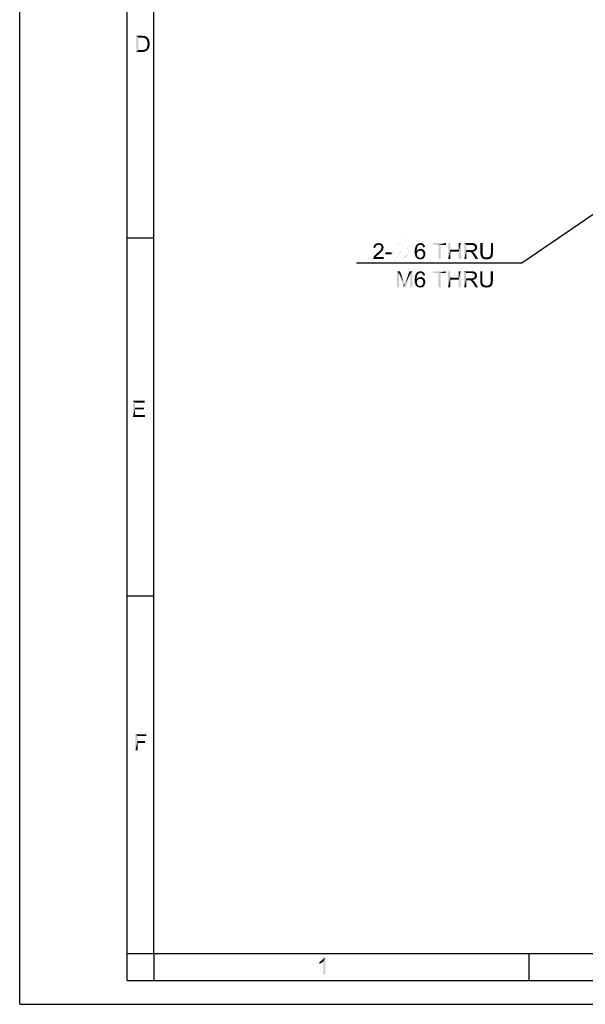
# Paper-space layout '61767N-2-A-2_1_1' of a CAD drawing. Header units: millimetres. Extents: x 0 to 594, y 1 to 420.
# Tile 1 of 222: x 0 to 105, y 1 to 184. Entities that reach past the tile are written whole.
import ezdxf

# ---------------------------------------------------------------- set-up
doc = ezdxf.new("R2010")
doc.units = ezdxf.units.MM
doc.header["$LTSCALE"] = 32.67
doc.layers.get('0').update_dxf_attribs({"linetype": 'CONTINUOUS'})
doc.layers.add('61767N-2-A-2_DXF_DIMENSION', color=7, linetype='CONTINUOUS')
doc.layers.add('61767N-2-A-2_DXF_FORMAT', color=7, linetype='CONTINUOUS')
doc.styles.get("Standard").update_dxf_attribs({"font": 'arial.ttf'})
doc.dimstyles.new('DIMSTYLE_7', dxfattribs={"dimtxt": 3, "dimasz": 4, "dimexe": 0.18, "dimexo": 0.0625, "dimgap": 0.09, "dimtad": 1, "dimtih": 1, "dimtoh": 1, "dimlfac": 2, "dimdsep": 46, "dimtxsty": 'Standard', "dimblk": '_FILLED', "dimblk1": '_FILLED', "dimblk2": '_FILLED', "dimcen": 0.09, "dimadec": 0, "dimazin": 0, "dimtp": 0.1, "dimtm": 0.1, "dimtfac": 1, "dimtofl": 0, "dimtmove": 0, "dimatfit": 3, "dimldrblk": '_FILLED', "dimfxl": 0, "dimtolj": 1, "dimarcsym": 0})

# ---------------------------------------------------------------- blocks, each defined once
blk = doc.blocks.new('_FILLED')
at = {"color": 0, "linetype": 'ByBlock'}
blk.add_solid([(0, 0), (-1, 0.1625), (-1, -0.1625)], dxfattribs=at)
blk = doc.blocks.new('*D14')
at = {"layer": '61767N-2-A-2_DXF_DIMENSION', "color": 2, "linetype": 'Continuous'}
for p, q in [((110.54, 150.26), (93.53, 138.61)), ((91.53, 138.61), (62.69, 138.61)), ((93.53, 138.61), (91.53, 138.61))]:
    blk.add_line(p, q, dxfattribs=at)
at = {"layer": '61767N-2-A-2_DXF_DIMENSION', "color": 2, "linetype": 'Continuous', "xscale": 4, "yscale": 4, "zscale": 4, "rotation": 34.408472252}
blk.add_blockref('_FILLED', (110.54, 150.26), dxfattribs=at)

psp = doc.layouts.new('61767N-2-A-2_1_1')

# ---------------------------------------------------------------- linework, layer by layer
at = {"layer": '61767N-2-A-2_DXF_DIMENSION', "color": 2, "linetype": 'Continuous', "const_width": 0.01}
for points in [[(69.664, 138.6073), (72.164, 143.1073)], [(69.414, 140.8573), (69.664, 141.6073), (70.164, 142.1073), (70.914, 142.3573), (71.664, 142.1073), (72.164, 141.6073), (72.414, 140.8573), (72.164, 140.1073), (71.664, 139.6073), (70.914, 139.3573), (70.164, 139.6073), (69.664, 140.1073), (69.414, 140.8573)]]:
    psp.add_lwpolyline(points, dxfattribs=at)
at = {"layer": '61767N-2-A-2_DXF_DIMENSION', "color": 2, "linetype": 'Continuous'}
for points in [[(66.2446, 141.5796), (65.8669, 141.4907), (65.8891, 141.6685)], [(65.8669, 141.4907), (66.2446, 141.5796), (66.2446, 141.4462)], [(66.3335, 141.7796), (65.8891, 141.6685), (65.9558, 141.8462)], [(66.3335, 141.7796), (66.2669, 141.6907), (65.8891, 141.6685)], [(65.8891, 141.6685), (66.2669, 141.6907), (66.2446, 141.5796)], [(66.578, 142.0018), (66.4669, 141.9351), (65.9558, 141.8462)], [(66.578, 142.0018), (65.9558, 141.8462), (66.0446, 142.0018)], [(66.4669, 141.9351), (66.4002, 141.8685), (65.9558, 141.8462)], [(65.9558, 141.8462), (66.4002, 141.8685), (66.3335, 141.7796)], [(67.4891, 142.1129), (66.0446, 142.0018), (66.1558, 142.1351)], [(67.4891, 142.1129), (66.8224, 142.0462), (66.0446, 142.0018)], [(66.8224, 142.0462), (66.6891, 142.024), (66.0446, 142.0018)], [(66.0446, 142.0018), (66.6891, 142.024), (66.578, 142.0018)], [(67.3558, 142.224), (66.1558, 142.1351), (66.2891, 142.224)], [(66.1558, 142.1351), (67.3558, 142.224), (67.4891, 142.1129)], [(67.2002, 142.2907), (66.2891, 142.224), (66.4446, 142.2907)], [(66.2891, 142.224), (67.2002, 142.2907), (67.3558, 142.224)], [(67.0224, 142.3351), (66.4446, 142.2907), (66.6224, 142.3351)], [(66.4446, 142.2907), (67.0224, 142.3351), (67.2002, 142.2907)], [(66.6224, 142.3351), (66.8224, 142.3573), (67.0224, 142.3351)], [(66.9335, 142.024), (66.8224, 142.0462), (67.4891, 142.1129)], [(67.0446, 142.0018), (66.9335, 142.024), (67.4891, 142.1129)], [(67.0446, 142.0018), (67.4891, 142.1129), (67.6002, 141.9796)], [(67.6002, 141.9796), (67.1335, 141.9573), (67.0446, 142.0018)], [(67.2224, 141.8907), (67.1335, 141.9573), (67.6002, 141.9796)], [(67.6669, 141.1796), (67.2002, 141.1129), (67.2669, 141.224)], [(67.2224, 141.8907), (67.6002, 141.9796), (67.6891, 141.8462)], [(67.6891, 141.8462), (67.2891, 141.824), (67.2224, 141.8907)], [(67.2669, 141.224), (67.3335, 141.3351), (67.7335, 141.3573)], [(67.2669, 141.224), (67.7335, 141.3573), (67.6669, 141.1796)], [(67.3335, 141.7351), (67.2891, 141.824), (67.6891, 141.8462)], [(67.3335, 141.7351), (67.6891, 141.8462), (67.7335, 141.6907)], [(67.7335, 141.6907), (67.3558, 141.6462), (67.3335, 141.7351)], [(67.7335, 141.3573), (67.3335, 141.3351), (67.3558, 141.424)], [(67.378, 141.5351), (67.3558, 141.6462), (67.7335, 141.6907)], [(67.7558, 141.5129), (67.3558, 141.424), (67.378, 141.5351)], [(67.3558, 141.424), (67.7558, 141.5129), (67.7335, 141.3573)], [(67.378, 141.5351), (67.7335, 141.6907), (67.7558, 141.5129)], [(73.9695, 141.2685), (73.5695, 141.1573), (73.614, 141.3351)], [(73.5695, 141.1573), (73.9695, 141.2685), (73.9473, 141.0907)], [(73.9918, 141.4462), (73.614, 141.3351), (73.6362, 141.4907)], [(73.614, 141.3351), (73.9918, 141.4462), (73.9695, 141.2685)], [(74.0362, 141.5796), (73.6362, 141.4907), (73.6807, 141.6462)], [(73.6362, 141.4907), (74.0362, 141.5796), (73.9918, 141.4462)], [(74.1473, 141.7796), (74.1029, 141.6907), (73.6807, 141.6462)], [(74.1473, 141.7796), (73.6807, 141.6462), (73.7473, 141.7796)], [(73.6807, 141.6462), (74.1029, 141.6907), (74.0362, 141.5796)], [(74.214, 141.8685), (73.7473, 141.7796), (73.814, 141.8907)], [(73.7473, 141.7796), (74.214, 141.8685), (74.1473, 141.7796)], [(74.4584, 142.0018), (74.3695, 141.9796), (73.814, 141.8907)], [(74.4584, 142.0018), (73.814, 141.8907), (73.8807, 142.0018)], [(74.3695, 141.9796), (74.3029, 141.9351), (73.814, 141.8907)], [(73.814, 141.8907), (74.3029, 141.9351), (74.214, 141.8685)], [(74.614, 142.0462), (73.8807, 142.0018), (73.9473, 142.0907)], [(74.614, 142.0462), (74.5251, 142.024), (73.8807, 142.0018)], [(73.8807, 142.0018), (74.5251, 142.024), (74.4584, 142.0018)], [(75.214, 142.1351), (73.9473, 142.0907), (74.0362, 142.1573)], [(74.614, 142.0462), (73.9473, 142.0907), (75.214, 142.1351)], [(75.1029, 142.224), (74.0362, 142.1573), (74.1251, 142.224)], [(74.0362, 142.1573), (75.1029, 142.224), (75.214, 142.1351)], [(74.1251, 142.224), (74.214, 142.2685), (74.9695, 142.2907)], [(74.1251, 142.224), (74.9695, 142.2907), (75.1029, 142.224)], [(74.9695, 142.2907), (74.214, 142.2685), (74.3029, 142.2907)], [(74.9918, 141.2018), (74.2584, 141.1796), (74.3473, 141.224)], [(74.5251, 142.3351), (74.814, 142.3351), (74.3029, 142.2907)], [(74.5251, 142.3351), (74.3029, 142.2907), (74.414, 142.3351)], [(74.3029, 142.2907), (74.814, 142.3351), (74.9695, 142.2907)], [(74.3473, 141.224), (74.4584, 141.2462), (74.8362, 141.2685)], [(74.3473, 141.224), (74.8362, 141.2685), (74.9918, 141.2018)], [(74.8362, 141.2685), (74.4584, 141.2462), (74.5473, 141.2685)], [(74.5251, 142.3351), (74.6362, 142.3573), (74.814, 142.3351)], [(74.5473, 141.2685), (74.6584, 141.2907), (74.8362, 141.2685)], [(74.614, 142.0462), (75.214, 142.1351), (75.3251, 142.0462)], [(75.3251, 142.0462), (74.7251, 142.024), (74.614, 142.0462)], [(74.814, 142.0018), (74.7251, 142.024), (75.3251, 142.0462)], [(74.9029, 141.9573), (74.814, 142.0018), (75.3251, 142.0462)], [(74.9029, 141.9573), (75.3251, 142.0462), (75.3918, 141.9129)], [(75.3918, 141.9129), (74.9695, 141.8907), (74.9029, 141.9573)], [(75.014, 141.824), (74.9695, 141.8907), (75.3918, 141.9129)], [(75.0584, 141.7573), (75.014, 141.824), (75.3918, 141.9129)], [(75.0584, 141.7573), (75.3918, 141.9129), (75.4584, 141.7573)], [(75.4584, 141.7573), (75.0807, 141.6685), (75.0584, 141.7573)], [(75.0807, 141.6685), (75.4584, 141.7573), (75.5029, 141.6018)], [(75.5029, 141.6018), (75.1251, 141.5796), (75.0807, 141.6685)], [(79.3671, 142.3573), (77.0115, 142.0018), (77.0115, 142.3573)], [(77.9893, 142.0018), (77.0115, 142.0018), (79.3671, 142.3573)], [(78.3893, 142.0018), (77.9893, 142.0018), (79.3671, 142.3573)], [(78.3893, 142.0018), (77.9893, 139.3573), (77.9893, 142.0018)], [(77.9893, 139.3573), (78.3893, 142.0018), (78.3893, 139.3573)], [(78.3893, 142.0018), (79.3671, 142.3573), (79.3671, 142.0018)], [(80.1893, 142.3573), (80.1893, 141.1351), (79.7893, 139.3573)], [(80.1893, 142.3573), (79.7893, 139.3573), (79.7893, 142.3573)], [(82.1448, 142.3573), (81.7448, 141.1351), (81.7448, 142.3573)], [(81.7448, 140.7796), (81.7448, 141.1351), (82.1448, 142.3573)], [(81.7448, 139.3573), (81.7448, 140.7796), (82.1448, 142.3573)], [(81.7448, 139.3573), (82.1448, 142.3573), (82.1448, 139.3573)], [(82.7893, 142.3573), (84.1004, 142.3573), (83.1893, 142.0018)], [(83.1893, 142.0018), (82.7893, 139.3573), (82.7893, 142.3573)], [(83.1893, 142.0018), (83.1893, 141.0462), (82.7893, 139.3573)], [(84.1004, 142.3573), (84.3004, 142.3351), (83.1893, 142.0018)], [(84.456, 142.3351), (84.6115, 142.2907), (83.1893, 142.0018)], [(84.3004, 142.3351), (84.456, 142.3351), (83.1893, 142.0018)], [(84.6115, 142.2907), (84.7226, 142.2685), (83.1893, 142.0018)], [(84.7226, 142.2685), (84.8115, 142.224), (83.1893, 142.0018)], [(84.8115, 142.224), (84.9004, 142.1573), (83.1893, 142.0018)], [(84.9004, 142.1573), (84.9893, 142.0685), (83.1893, 142.0018)], [(84.1226, 142.0018), (83.1893, 142.0018), (84.9893, 142.0685)], [(84.2782, 141.9796), (84.1226, 142.0018), (84.9893, 142.0685)], [(84.2782, 141.9796), (84.9893, 142.0685), (85.056, 141.9796)], [(85.056, 141.9796), (84.4115, 141.9573), (84.2782, 141.9796)], [(84.5226, 141.9129), (84.4115, 141.9573), (85.056, 141.9796)], [(84.6115, 141.8685), (84.5226, 141.9129), (85.056, 141.9796)], [(84.5226, 141.1129), (84.5893, 141.1573), (85.1226, 141.2462)], [(84.5226, 141.1129), (85.1226, 141.2462), (85.056, 141.1129)], [(84.5893, 141.1573), (84.656, 141.2018), (85.1226, 141.2462)], [(84.6115, 141.8685), (85.056, 141.9796), (85.1004, 141.8685)], [(85.1004, 141.8685), (84.7004, 141.7796), (84.6115, 141.8685)], [(85.1226, 141.2462), (84.656, 141.2018), (84.7004, 141.2685)], [(84.7004, 141.7796), (85.1004, 141.8685), (85.1448, 141.7796)], [(85.1448, 141.7796), (84.7448, 141.7129), (84.7004, 141.7796)], [(84.7004, 141.2685), (84.7226, 141.3129), (85.1671, 141.3796)], [(84.7004, 141.2685), (85.1671, 141.3796), (85.1226, 141.2462)], [(85.1671, 141.3796), (84.7226, 141.3129), (84.7671, 141.3796)], [(84.7448, 141.7129), (85.1448, 141.7796), (85.1671, 141.6462)], [(85.1671, 141.6462), (84.7671, 141.624), (84.7448, 141.7129)], [(84.7671, 141.624), (85.1671, 141.6462), (85.1893, 141.5351)], [(85.1893, 141.5351), (84.7893, 141.5129), (84.7671, 141.624)], [(84.7671, 141.4462), (84.7893, 141.5129), (85.1893, 141.5351)], [(84.7671, 141.3796), (84.7671, 141.4462), (85.1893, 141.5351)], [(84.7671, 141.3796), (85.1893, 141.5351), (85.1671, 141.3796)], [(86.1893, 142.3573), (85.7893, 140.624), (85.7893, 142.3573)], [(85.7893, 140.624), (86.1893, 142.3573), (86.1893, 140.624)], [(88.1448, 142.3573), (87.7448, 140.624), (87.7448, 142.3573)], [(87.7448, 140.624), (88.1448, 142.3573), (88.1448, 140.624)], [(65.8224, 139.4907), (65.8446, 139.6018), (67.778, 139.7351)], [(65.8224, 139.3573), (65.8224, 139.4907), (67.778, 139.7351)], [(65.8224, 139.3573), (67.778, 139.7351), (67.778, 139.3573)], [(66.378, 139.824), (66.3113, 139.7351), (65.8446, 139.6018)], [(66.378, 139.824), (65.8446, 139.6018), (65.9335, 139.824)], [(66.3113, 139.7351), (67.778, 139.7351), (65.8446, 139.6018)], [(66.5335, 139.9796), (65.9335, 139.824), (66.0669, 140.024)], [(66.5335, 139.9796), (66.4669, 139.9129), (65.9335, 139.824)], [(65.9335, 139.824), (66.4669, 139.9129), (66.378, 139.824)], [(66.6224, 140.0685), (66.0669, 140.024), (66.1558, 140.1129)], [(66.0669, 140.024), (66.6224, 140.0685), (66.5335, 139.9796)], [(66.7558, 140.1573), (66.1558, 140.1129), (66.2669, 140.224)], [(66.1558, 140.1129), (66.7558, 140.1573), (66.6224, 140.0685)], [(66.8891, 140.2907), (66.2669, 140.224), (66.4002, 140.3573)], [(66.2669, 140.224), (66.8891, 140.2907), (66.7558, 140.1573)], [(67.0669, 140.4462), (66.4002, 140.3573), (66.5335, 140.4685)], [(66.4002, 140.3573), (67.0669, 140.4462), (66.8891, 140.2907)], [(67.2224, 140.5796), (66.5335, 140.4685), (66.6669, 140.5796)], [(66.5335, 140.4685), (67.2224, 140.5796), (67.0669, 140.4462)], [(66.6669, 140.5796), (66.7558, 140.6685), (67.3558, 140.7129)], [(66.6669, 140.5796), (67.3558, 140.7129), (67.2224, 140.5796)], [(67.3558, 140.7129), (66.7558, 140.6685), (66.8669, 140.7573)], [(67.4446, 140.8018), (66.8669, 140.7573), (66.9558, 140.8462)], [(66.8669, 140.7573), (67.4446, 140.8018), (67.3558, 140.7129)], [(67.5113, 140.9129), (66.9558, 140.8462), (67.0224, 140.9129)], [(66.9558, 140.8462), (67.5113, 140.9129), (67.4446, 140.8018)], [(67.0224, 140.9129), (67.0891, 140.9796), (67.578, 141.0018)], [(67.0224, 140.9129), (67.578, 141.0018), (67.5113, 140.9129)], [(67.578, 141.0018), (67.0891, 140.9796), (67.1558, 141.0462)], [(67.6446, 141.0907), (67.1558, 141.0462), (67.2002, 141.1129)], [(67.1558, 141.0462), (67.6446, 141.0907), (67.578, 141.0018)], [(67.2002, 141.1129), (67.6669, 141.1796), (67.6446, 141.0907)], [(69.2669, 140.6018), (68.1113, 140.2462), (68.1113, 140.6018)], [(68.1113, 140.2462), (69.2669, 140.6018), (69.2669, 140.2462)], [(73.9473, 141.0907), (73.5695, 140.9573), (73.5695, 141.1573)], [(73.5695, 140.9573), (73.9473, 141.0907), (73.9473, 140.8907)], [(73.9473, 140.8907), (73.5695, 140.7573), (73.5695, 140.9573)], [(74.3251, 140.8907), (74.2362, 140.824), (73.5695, 140.7573)], [(73.9473, 140.8907), (74.3251, 140.8907), (73.5695, 140.7573)], [(73.5695, 140.7573), (74.2362, 140.824), (74.1251, 140.7573)], [(74.1251, 140.7573), (74.0584, 140.6685), (73.5695, 140.5573)], [(74.1251, 140.7573), (73.5695, 140.5573), (73.5695, 140.7573)], [(73.5695, 140.5573), (74.0584, 140.6685), (74.014, 140.5573)], [(74.014, 140.5573), (73.9695, 140.4462), (73.5695, 140.3796)], [(74.014, 140.5573), (73.5695, 140.3796), (73.5695, 140.5573)], [(73.5695, 140.3796), (73.9695, 140.4462), (73.9695, 140.3129)], [(73.9695, 140.3129), (73.5918, 140.224), (73.5695, 140.3796)], [(73.5918, 140.224), (73.9695, 140.3129), (73.9695, 140.224)], [(73.9695, 140.224), (73.6362, 140.0907), (73.5918, 140.224)], [(73.9695, 140.224), (73.9695, 140.1351), (73.6362, 140.0907)], [(73.6362, 140.0907), (73.9695, 140.1351), (74.014, 140.0462)], [(74.014, 140.0462), (73.6807, 139.9573), (73.6362, 140.0907)], [(73.6807, 139.9573), (74.014, 140.0462), (74.0362, 139.9573)], [(74.0362, 139.9573), (73.7251, 139.824), (73.6807, 139.9573)], [(74.0362, 139.9573), (74.0807, 139.8685), (73.7251, 139.824)], [(73.7251, 139.824), (74.0807, 139.8685), (74.1473, 139.8018)], [(74.1473, 139.8018), (73.7918, 139.7351), (73.7251, 139.824)], [(74.1473, 139.8018), (74.1918, 139.7573), (73.7918, 139.7351)], [(73.7918, 139.7351), (74.1918, 139.7573), (74.2584, 139.6907)], [(74.2584, 139.6907), (73.8584, 139.6462), (73.7918, 139.7351)], [(74.2584, 139.6907), (74.3473, 139.6685), (73.8584, 139.6462)], [(73.8584, 139.6462), (74.3473, 139.6685), (74.414, 139.624)], [(74.414, 139.624), (73.9251, 139.5573), (73.8584, 139.6462)], [(74.7029, 139.624), (75.2807, 139.5796), (73.9251, 139.5573)], [(74.5695, 139.624), (74.7029, 139.624), (73.9251, 139.5573)], [(74.5029, 139.624), (74.5695, 139.624), (73.9251, 139.5573)], [(74.414, 139.624), (74.5029, 139.624), (73.9251, 139.5573)], [(74.014, 139.4907), (73.9251, 139.5573), (75.2807, 139.5796)], [(74.5695, 140.9351), (73.9473, 140.8907), (74.014, 140.9796)], [(74.5695, 140.9351), (74.4362, 140.9129), (73.9473, 140.8907)], [(73.9473, 140.8907), (74.4362, 140.9129), (74.3251, 140.8907)], [(75.2807, 141.0018), (74.014, 140.9796), (74.0807, 141.0685)], [(74.5695, 140.9351), (74.014, 140.9796), (75.2807, 141.0018)], [(74.014, 139.4907), (75.2807, 139.5796), (75.1918, 139.4907)], [(75.1918, 139.4907), (74.0807, 139.424), (74.014, 139.4907)], [(75.1473, 141.1351), (74.0807, 141.0685), (74.1695, 141.1351)], [(74.0807, 141.0685), (75.1473, 141.1351), (75.2807, 141.0018)], [(74.0807, 139.424), (75.1918, 139.4907), (75.0807, 139.424)], [(75.0807, 139.424), (74.1918, 139.3796), (74.0807, 139.424)], [(74.1695, 141.1351), (74.2584, 141.1796), (74.9918, 141.2018)], [(74.1695, 141.1351), (74.9918, 141.2018), (75.1473, 141.1351)], [(74.1918, 139.3796), (75.0807, 139.424), (74.9695, 139.3796)], [(74.7029, 140.9129), (74.5695, 140.9351), (75.2807, 141.0018)], [(74.814, 140.8907), (74.7029, 140.9129), (75.2807, 141.0018)], [(74.7029, 139.624), (74.814, 139.6685), (75.3473, 139.6907)], [(74.7029, 139.624), (75.3473, 139.6907), (75.2807, 139.5796)], [(74.814, 140.8907), (75.2807, 141.0018), (75.3918, 140.8685)], [(75.3918, 140.8685), (74.9029, 140.824), (74.814, 140.8907)], [(75.3473, 139.6907), (74.814, 139.6685), (74.9029, 139.7129)], [(74.9918, 140.7573), (74.9029, 140.824), (75.3918, 140.8685)], [(75.414, 139.8018), (74.9029, 139.7129), (74.9918, 139.8018)], [(74.9029, 139.7129), (75.414, 139.8018), (75.3473, 139.6907)], [(74.9918, 140.7573), (75.3918, 140.8685), (75.4807, 140.7129)], [(75.4807, 140.7129), (75.0584, 140.6685), (74.9918, 140.7573)], [(74.9918, 139.8018), (75.0584, 139.8907), (75.4584, 139.9129)], [(74.9918, 139.8018), (75.4584, 139.9129), (75.414, 139.8018)], [(75.1251, 140.5573), (75.0584, 140.6685), (75.4807, 140.7129)], [(75.4584, 139.9129), (75.0584, 139.8907), (75.1251, 140.0018)], [(75.1251, 140.5573), (75.4807, 140.7129), (75.5251, 140.5129)], [(75.5251, 140.5129), (75.1473, 140.424), (75.1251, 140.5573)], [(75.5029, 140.0462), (75.1251, 140.0018), (75.1473, 140.1351)], [(75.1251, 140.0018), (75.5029, 140.0462), (75.4584, 139.9129)], [(75.1473, 140.424), (75.5251, 140.5129), (75.5473, 140.3129)], [(75.5473, 140.3129), (75.1695, 140.2907), (75.1473, 140.424)], [(75.5251, 140.1796), (75.1473, 140.1351), (75.1695, 140.2907)], [(75.1473, 140.1351), (75.5251, 140.1796), (75.5029, 140.0462)], [(75.1695, 140.2907), (75.5473, 140.3129), (75.5251, 140.1796)], [(80.1893, 141.1351), (80.1893, 140.7796), (79.7893, 139.3573)], [(79.7893, 139.3573), (80.1893, 140.7796), (80.1893, 139.3573)], [(80.1893, 141.1351), (81.7448, 141.1351), (80.1893, 140.7796)], [(81.7448, 140.7796), (80.1893, 140.7796), (81.7448, 141.1351)], [(83.1893, 141.0462), (83.1893, 140.6907), (82.7893, 139.3573)], [(82.7893, 139.3573), (83.1893, 140.6907), (83.1893, 139.3573)], [(84.2782, 141.0462), (84.9671, 141.0018), (83.1893, 140.6907)], [(84.1671, 141.0462), (84.2782, 141.0462), (83.1893, 140.6907)], [(84.0337, 141.0462), (84.1671, 141.0462), (83.1893, 140.6907)], [(83.1893, 141.0462), (84.0337, 141.0462), (83.1893, 140.6907)], [(84.9671, 141.0018), (84.856, 140.9129), (83.1893, 140.6907)], [(84.856, 140.9129), (84.7004, 140.824), (83.1893, 140.6907)], [(84.7004, 140.824), (84.5448, 140.7573), (83.1893, 140.6907)], [(84.5448, 140.7573), (84.3448, 140.7351), (83.1893, 140.6907)], [(83.6337, 140.6907), (83.1893, 140.6907), (84.3448, 140.7351)], [(83.7004, 140.6685), (83.6337, 140.6907), (84.3448, 140.7351)], [(83.7671, 140.6685), (83.7004, 140.6685), (84.3448, 140.7351)], [(83.8115, 140.6685), (83.7671, 140.6685), (84.3448, 140.7351)], [(83.856, 140.6685), (83.8115, 140.6685), (84.3448, 140.7351)], [(83.9448, 140.6462), (83.856, 140.6685), (84.3448, 140.7351)], [(83.9448, 140.6462), (84.3448, 140.7351), (84.456, 140.6462)], [(84.456, 140.6462), (84.0337, 140.6018), (83.9448, 140.6462)], [(84.0782, 140.5573), (84.0337, 140.6018), (84.456, 140.6462)], [(84.0782, 140.5573), (84.456, 140.6462), (84.5671, 140.5573)], [(84.5671, 140.5573), (84.1448, 140.5129), (84.0782, 140.5573)], [(84.1893, 140.4685), (84.1448, 140.5129), (84.5671, 140.5573)], [(84.2337, 140.4018), (84.1893, 140.4685), (84.5671, 140.5573)], [(84.2337, 140.4018), (84.5671, 140.5573), (84.7226, 140.3796)], [(84.7226, 140.3796), (84.3004, 140.3129), (84.2337, 140.4018)], [(84.2782, 141.0462), (84.3671, 141.0685), (85.056, 141.1129)], [(84.2782, 141.0462), (85.056, 141.1129), (84.9671, 141.0018)], [(84.3671, 140.224), (84.3004, 140.3129), (84.7226, 140.3796)], [(84.3671, 141.0685), (84.456, 141.0907), (85.056, 141.1129)], [(84.3671, 140.224), (84.7226, 140.3796), (84.8782, 140.1796)], [(84.8782, 140.1796), (84.456, 140.1129), (84.3671, 140.224)], [(85.056, 141.1129), (84.456, 141.0907), (84.5226, 141.1129)], [(84.5226, 139.9796), (84.456, 140.1129), (84.8782, 140.1796)], [(84.9226, 139.3573), (84.5226, 139.9796), (84.8782, 140.1796)], [(84.9226, 139.3573), (84.8782, 140.1796), (85.3893, 139.3573)], [(86.1893, 140.624), (86.1893, 140.4462), (85.7893, 140.4018)], [(86.1893, 140.624), (85.7893, 140.4018), (85.7893, 140.624)], [(85.7893, 140.4018), (86.1893, 140.4462), (86.1893, 140.2907)], [(86.1893, 140.2907), (85.8115, 140.2018), (85.7893, 140.4018)], [(85.8115, 140.2018), (86.1893, 140.2907), (86.2115, 140.1573)], [(86.2115, 140.1573), (85.8337, 140.024), (85.8115, 140.2018)], [(86.2115, 140.1573), (86.256, 140.0685), (85.8337, 140.024)], [(85.8337, 140.024), (86.256, 140.0685), (86.3004, 139.9796)], [(86.3004, 139.9796), (85.9004, 139.8685), (85.8337, 140.024)], [(86.3004, 139.9796), (86.3448, 139.8907), (85.9004, 139.8685)], [(85.9004, 139.8685), (86.3448, 139.8907), (86.4115, 139.824)], [(86.4115, 139.824), (85.9671, 139.7351), (85.9004, 139.8685)], [(86.4115, 139.824), (86.5004, 139.7796), (85.9671, 139.7351)], [(85.9671, 139.7351), (86.5004, 139.7796), (86.5893, 139.7351)], [(86.5893, 139.7351), (86.056, 139.624), (85.9671, 139.7351)], [(86.5893, 139.7351), (86.7004, 139.7129), (86.056, 139.624)], [(86.7004, 139.7129), (86.8115, 139.6907), (86.056, 139.624)], [(87.1226, 139.6907), (87.8782, 139.6685), (86.056, 139.624)], [(86.9226, 139.6907), (87.1226, 139.6907), (86.056, 139.624)], [(86.8115, 139.6907), (86.9226, 139.6907), (86.056, 139.624)], [(86.056, 139.624), (87.8782, 139.6685), (87.7893, 139.5573)], [(87.7893, 139.5573), (86.1448, 139.5351), (86.056, 139.624)], [(86.1448, 139.5351), (87.7893, 139.5573), (87.656, 139.4685)], [(87.656, 139.4685), (86.2782, 139.4462), (86.1448, 139.5351)], [(86.2782, 139.4462), (87.656, 139.4685), (87.5226, 139.4018)], [(87.5226, 139.4018), (86.4115, 139.3796), (86.2782, 139.4462)], [(86.5893, 139.3573), (86.4115, 139.3796), (87.5226, 139.4018)], [(86.5893, 139.3573), (87.5226, 139.4018), (87.3448, 139.3573)], [(87.1226, 139.6907), (87.3004, 139.7351), (87.9671, 139.7796)], [(87.1226, 139.6907), (87.9671, 139.7796), (87.8782, 139.6685)], [(87.9671, 139.7796), (87.3004, 139.7351), (87.4337, 139.7796)], [(87.4337, 139.7796), (87.5448, 139.8685), (88.0337, 139.8907)], [(87.4337, 139.7796), (88.0337, 139.8907), (87.9671, 139.7796)], [(88.0337, 139.8907), (87.5448, 139.8685), (87.5893, 139.9351)], [(87.5893, 139.9351), (87.6337, 140.0018), (88.0782, 140.0462)], [(87.5893, 139.9351), (88.0782, 140.0462), (88.0337, 139.8907)], [(88.0782, 140.0462), (87.6337, 140.0018), (87.656, 140.0685)], [(87.656, 140.0685), (87.6782, 140.1573), (88.1004, 140.2018)], [(87.656, 140.0685), (88.1004, 140.2018), (88.0782, 140.0462)], [(88.1004, 140.2018), (87.6782, 140.1573), (87.7004, 140.2685)], [(87.7004, 140.2685), (87.7226, 140.3796), (88.1226, 140.4018)], [(87.7004, 140.2685), (88.1226, 140.4018), (88.1004, 140.2018)], [(88.1448, 140.624), (87.7226, 140.4907), (87.7448, 140.624)], [(87.7226, 140.4907), (88.1448, 140.624), (88.1226, 140.4018)], [(88.1226, 140.4018), (87.7226, 140.3796), (87.7226, 140.4907)], [(74.9695, 139.3796), (74.2807, 139.3573), (74.1918, 139.3796)], [(74.2807, 139.3573), (74.9695, 139.3796), (74.8584, 139.3573)], [(74.8584, 139.3573), (74.3695, 139.3351), (74.2807, 139.3573)], [(74.4807, 139.3351), (74.3695, 139.3351), (74.8584, 139.3573)], [(74.4807, 139.3351), (74.8584, 139.3573), (74.7251, 139.3351)], [(74.7251, 139.3351), (74.5918, 139.3129), (74.4807, 139.3351)], [(87.3448, 139.3573), (86.7671, 139.3351), (86.5893, 139.3573)], [(86.7671, 139.3351), (87.3448, 139.3573), (87.1671, 139.3351)], [(87.1671, 139.3351), (86.9671, 139.3129), (86.7671, 139.3351)], [(70.2455, 137.1073), (70.8233, 137.1073), (70.6455, 136.6629)], [(70.6455, 136.6629), (70.2455, 134.1073), (70.2455, 137.1073)], [(70.2455, 134.1073), (70.6455, 136.6629), (70.6455, 134.1073)], [(70.6455, 136.6629), (70.8233, 137.1073), (71.5567, 134.974)], [(71.5567, 134.974), (71.49, 134.1073), (70.6455, 136.6629)], [(71.49, 134.1073), (71.69, 134.5296), (72.7344, 136.6185)], [(71.49, 134.1073), (72.7344, 136.6185), (71.8455, 134.1073)], [(71.69, 134.5296), (71.7122, 134.6185), (72.7344, 136.6185)], [(71.7122, 134.6185), (71.7567, 134.7296), (72.7344, 136.6185)], [(71.7567, 134.7296), (71.8011, 134.8629), (72.7344, 136.6185)], [(71.8011, 134.8629), (71.8455, 135.0185), (72.7344, 136.6185)], [(72.7344, 136.6185), (71.8455, 135.0185), (72.5789, 137.1073)], [(72.5789, 137.1073), (73.1344, 137.1073), (72.7344, 136.6185)], [(72.7344, 134.1073), (72.7344, 136.6185), (73.1344, 137.1073)], [(72.7344, 134.1073), (73.1344, 137.1073), (73.1344, 134.1073)], [(73.9567, 136.0185), (73.5567, 135.9073), (73.6011, 136.0851)], [(73.5567, 135.9073), (73.9567, 136.0185), (73.9344, 135.8407)], [(73.9344, 135.8407), (73.5567, 135.7073), (73.5567, 135.9073)], [(73.5567, 135.7073), (73.9344, 135.8407), (73.9344, 135.6407)], [(73.9789, 136.1962), (73.6011, 136.0851), (73.6233, 136.2407)], [(73.6011, 136.0851), (73.9789, 136.1962), (73.9567, 136.0185)], [(74.0233, 136.3296), (73.6233, 136.2407), (73.6678, 136.3962)], [(73.6233, 136.2407), (74.0233, 136.3296), (73.9789, 136.1962)], [(74.1344, 136.5296), (74.09, 136.4407), (73.6678, 136.3962)], [(74.1344, 136.5296), (73.6678, 136.3962), (73.7344, 136.5296)], [(73.6678, 136.3962), (74.09, 136.4407), (74.0233, 136.3296)], [(74.2011, 136.6185), (73.7344, 136.5296), (73.8011, 136.6407)], [(73.7344, 136.5296), (74.2011, 136.6185), (74.1344, 136.5296)], [(74.4455, 136.7518), (74.3567, 136.7296), (73.8011, 136.6407)], [(74.4455, 136.7518), (73.8011, 136.6407), (73.8678, 136.7518)], [(74.3567, 136.7296), (74.29, 136.6851), (73.8011, 136.6407)], [(73.8011, 136.6407), (74.29, 136.6851), (74.2011, 136.6185)], [(74.6011, 136.7962), (73.8678, 136.7518), (73.9344, 136.8407)], [(74.6011, 136.7962), (74.5122, 136.774), (73.8678, 136.7518)], [(73.8678, 136.7518), (74.5122, 136.774), (74.4455, 136.7518)], [(75.2011, 136.8851), (73.9344, 136.8407), (74.0233, 136.9073)], [(74.6011, 136.7962), (73.9344, 136.8407), (75.2011, 136.8851)], [(74.5567, 135.6851), (73.9344, 135.6407), (74.0011, 135.7296)], [(75.2678, 135.7518), (74.0011, 135.7296), (74.0678, 135.8185)], [(74.5567, 135.6851), (74.0011, 135.7296), (75.2678, 135.7518)], [(75.09, 136.974), (74.0233, 136.9073), (74.1122, 136.974)], [(74.0233, 136.9073), (75.09, 136.974), (75.2011, 136.8851)], [(75.1344, 135.8851), (74.0678, 135.8185), (74.1567, 135.8851)], [(74.0678, 135.8185), (75.1344, 135.8851), (75.2678, 135.7518)], [(74.1122, 136.974), (74.2011, 137.0185), (74.9567, 137.0407)], [(74.1122, 136.974), (74.9567, 137.0407), (75.09, 136.974)], [(74.1567, 135.8851), (74.2455, 135.9296), (74.9789, 135.9518)], [(74.1567, 135.8851), (74.9789, 135.9518), (75.1344, 135.8851)], [(74.9567, 137.0407), (74.2011, 137.0185), (74.29, 137.0407)], [(74.9789, 135.9518), (74.2455, 135.9296), (74.3344, 135.974)], [(74.5122, 137.0851), (74.8011, 137.0851), (74.29, 137.0407)], [(74.5122, 137.0851), (74.29, 137.0407), (74.4011, 137.0851)], [(74.29, 137.0407), (74.8011, 137.0851), (74.9567, 137.0407)], [(74.3344, 135.974), (74.4455, 135.9962), (74.8233, 136.0185)], [(74.3344, 135.974), (74.8233, 136.0185), (74.9789, 135.9518)], [(74.8233, 136.0185), (74.4455, 135.9962), (74.5344, 136.0185)], [(74.5122, 137.0851), (74.6233, 137.1073), (74.8011, 137.0851)], [(74.5344, 136.0185), (74.6455, 136.0407), (74.8233, 136.0185)], [(74.69, 135.6629), (74.5567, 135.6851), (75.2678, 135.7518)], [(74.6011, 136.7962), (75.2011, 136.8851), (75.3122, 136.7962)], [(75.3122, 136.7962), (74.7122, 136.774), (74.6011, 136.7962)], [(74.8011, 135.6407), (74.69, 135.6629), (75.2678, 135.7518)], [(74.8011, 136.7518), (74.7122, 136.774), (75.3122, 136.7962)], [(74.89, 136.7073), (74.8011, 136.7518), (75.3122, 136.7962)], [(74.8011, 135.6407), (75.2678, 135.7518), (75.3789, 135.6185)], [(74.89, 136.7073), (75.3122, 136.7962), (75.3789, 136.6629)], [(75.3789, 136.6629), (74.9567, 136.6407), (74.89, 136.7073)], [(75.0011, 136.574), (74.9567, 136.6407), (75.3789, 136.6629)], [(75.0455, 136.5073), (75.0011, 136.574), (75.3789, 136.6629)], [(75.0455, 136.5073), (75.3789, 136.6629), (75.4455, 136.5073)], [(75.4455, 136.5073), (75.0678, 136.4185), (75.0455, 136.5073)], [(75.0678, 136.4185), (75.4455, 136.5073), (75.49, 136.3518)], [(75.49, 136.3518), (75.1122, 136.3296), (75.0678, 136.4185)], [(79.3344, 137.1073), (76.9789, 136.7518), (76.9789, 137.1073)], [(77.9567, 136.7518), (76.9789, 136.7518), (79.3344, 137.1073)], [(78.3567, 136.7518), (77.9567, 136.7518), (79.3344, 137.1073)], [(78.3567, 136.7518), (77.9567, 134.1073), (77.9567, 136.7518)], [(77.9567, 134.1073), (78.3567, 136.7518), (78.3567, 134.1073)], [(78.3567, 136.7518), (79.3344, 137.1073), (79.3344, 136.7518)], [(80.1567, 137.1073), (80.1567, 135.8851), (79.7567, 134.1073)], [(80.1567, 137.1073), (79.7567, 134.1073), (79.7567, 137.1073)], [(80.1567, 135.8851), (80.1567, 135.5296), (79.7567, 134.1073)], [(80.1567, 135.8851), (81.7122, 135.8851), (80.1567, 135.5296)], [(81.7122, 135.5296), (80.1567, 135.5296), (81.7122, 135.8851)], [(82.1122, 137.1073), (81.7122, 135.8851), (81.7122, 137.1073)], [(81.7122, 135.5296), (81.7122, 135.8851), (82.1122, 137.1073)], [(81.7122, 134.1073), (81.7122, 135.5296), (82.1122, 137.1073)], [(81.7122, 134.1073), (82.1122, 137.1073), (82.1122, 134.1073)], [(82.7567, 137.1073), (84.0678, 137.1073), (83.1567, 136.7518)], [(83.1567, 136.7518), (82.7567, 134.1073), (82.7567, 137.1073)], [(83.1567, 136.7518), (83.1567, 135.7962), (82.7567, 134.1073)], [(83.1567, 135.7962), (83.1567, 135.4407), (82.7567, 134.1073)], [(84.0678, 137.1073), (84.2678, 137.0851), (83.1567, 136.7518)], [(84.4233, 137.0851), (84.5789, 137.0407), (83.1567, 136.7518)], [(84.2678, 137.0851), (84.4233, 137.0851), (83.1567, 136.7518)], [(84.5789, 137.0407), (84.69, 137.0185), (83.1567, 136.7518)], [(84.69, 137.0185), (84.7789, 136.974), (83.1567, 136.7518)], [(84.7789, 136.974), (84.8678, 136.9073), (83.1567, 136.7518)], [(84.8678, 136.9073), (84.9567, 136.8185), (83.1567, 136.7518)], [(84.09, 136.7518), (83.1567, 136.7518), (84.9567, 136.8185)], [(84.2455, 135.7962), (84.9344, 135.7518), (83.1567, 135.4407)], [(84.1344, 135.7962), (84.2455, 135.7962), (83.1567, 135.4407)], [(84.0011, 135.7962), (84.1344, 135.7962), (83.1567, 135.4407)], [(83.1567, 135.7962), (84.0011, 135.7962), (83.1567, 135.4407)], [(84.9344, 135.7518), (84.8233, 135.6629), (83.1567, 135.4407)], [(84.2455, 136.7296), (84.09, 136.7518), (84.9567, 136.8185)], [(84.2455, 136.7296), (84.9567, 136.8185), (85.0233, 136.7296)], [(85.0233, 136.7296), (84.3789, 136.7073), (84.2455, 136.7296)], [(84.2455, 135.7962), (84.3344, 135.8185), (85.0233, 135.8629)], [(84.2455, 135.7962), (85.0233, 135.8629), (84.9344, 135.7518)], [(84.3344, 135.8185), (84.4233, 135.8407), (85.0233, 135.8629)], [(84.49, 136.6629), (84.3789, 136.7073), (85.0233, 136.7296)], [(85.0233, 135.8629), (84.4233, 135.8407), (84.49, 135.8629)], [(84.5789, 136.6185), (84.49, 136.6629), (85.0233, 136.7296)], [(84.49, 135.8629), (84.5567, 135.9073), (85.09, 135.9962)], [(84.49, 135.8629), (85.09, 135.9962), (85.0233, 135.8629)], [(84.5567, 135.9073), (84.6233, 135.9518), (85.09, 135.9962)], [(84.5789, 136.6185), (85.0233, 136.7296), (85.0678, 136.6185)], [(85.0678, 136.6185), (84.6678, 136.5296), (84.5789, 136.6185)], [(85.09, 135.9962), (84.6233, 135.9518), (84.6678, 136.0185)], [(84.6678, 136.5296), (85.0678, 136.6185), (85.1122, 136.5296)], [(85.1122, 136.5296), (84.7122, 136.4629), (84.6678, 136.5296)], [(84.6678, 136.0185), (84.69, 136.0629), (85.1344, 136.1296)], [(84.6678, 136.0185), (85.1344, 136.1296), (85.09, 135.9962)], [(85.1344, 136.1296), (84.69, 136.0629), (84.7344, 136.1296)], [(84.7122, 136.4629), (85.1122, 136.5296), (85.1344, 136.3962)], [(85.1344, 136.3962), (84.7344, 136.374), (84.7122, 136.4629)], [(84.7344, 136.374), (85.1344, 136.3962), (85.1567, 136.2851)], [(85.1567, 136.2851), (84.7567, 136.2629), (84.7344, 136.374)], [(84.7344, 136.1962), (84.7567, 136.2629), (85.1567, 136.2851)], [(84.7344, 136.1296), (84.7344, 136.1962), (85.1567, 136.2851)], [(84.7344, 136.1296), (85.1567, 136.2851), (85.1344, 136.1296)], [(86.1567, 137.1073), (85.7567, 135.374), (85.7567, 137.1073)], [(85.7567, 135.374), (86.1567, 137.1073), (86.1567, 135.374)], [(88.1122, 137.1073), (87.7122, 135.374), (87.7122, 137.1073)], [(87.7122, 135.374), (88.1122, 137.1073), (88.1122, 135.374)], [(71.5567, 134.974), (71.6011, 134.8407), (71.49, 134.1073)], [(71.6011, 134.8407), (71.6233, 134.7296), (71.49, 134.1073)], [(71.6233, 134.7296), (71.6678, 134.6185), (71.49, 134.1073)], [(71.6678, 134.6185), (71.69, 134.5296), (71.49, 134.1073)], [(73.9344, 135.6407), (73.5567, 135.5073), (73.5567, 135.7073)], [(74.3122, 135.6407), (74.2233, 135.574), (73.5567, 135.5073)], [(73.9344, 135.6407), (74.3122, 135.6407), (73.5567, 135.5073)], [(73.5567, 135.5073), (74.2233, 135.574), (74.1122, 135.5073)], [(74.1122, 135.5073), (74.0455, 135.4185), (73.5567, 135.3073)], [(74.1122, 135.5073), (73.5567, 135.3073), (73.5567, 135.5073)], [(73.5567, 135.3073), (74.0455, 135.4185), (74.0011, 135.3073)], [(74.0011, 135.3073), (73.9567, 135.1962), (73.5567, 135.1296)], [(74.0011, 135.3073), (73.5567, 135.1296), (73.5567, 135.3073)], [(73.5567, 135.1296), (73.9567, 135.1962), (73.9567, 135.0629)], [(73.9567, 135.0629), (73.5789, 134.974), (73.5567, 135.1296)], [(73.5789, 134.974), (73.9567, 135.0629), (73.9567, 134.974)], [(73.9567, 134.974), (73.6233, 134.8407), (73.5789, 134.974)], [(73.9567, 134.974), (73.9567, 134.8851), (73.6233, 134.8407)], [(73.6233, 134.8407), (73.9567, 134.8851), (74.0011, 134.7962)], [(74.0011, 134.7962), (73.6678, 134.7073), (73.6233, 134.8407)], [(73.6678, 134.7073), (74.0011, 134.7962), (74.0233, 134.7073)], [(74.0233, 134.7073), (73.7122, 134.574), (73.6678, 134.7073)], [(74.0233, 134.7073), (74.0678, 134.6185), (73.7122, 134.574)], [(73.7122, 134.574), (74.0678, 134.6185), (74.1344, 134.5518)], [(74.1344, 134.5518), (73.7789, 134.4851), (73.7122, 134.574)], [(74.1344, 134.5518), (74.1789, 134.5073), (73.7789, 134.4851)], [(73.7789, 134.4851), (74.1789, 134.5073), (74.2455, 134.4407)], [(74.2455, 134.4407), (73.8455, 134.3962), (73.7789, 134.4851)], [(74.2455, 134.4407), (74.3344, 134.4185), (73.8455, 134.3962)], [(73.8455, 134.3962), (74.3344, 134.4185), (74.4011, 134.374)], [(74.4011, 134.374), (73.9122, 134.3073), (73.8455, 134.3962)], [(74.69, 134.374), (75.2678, 134.3296), (73.9122, 134.3073)], [(74.5567, 134.374), (74.69, 134.374), (73.9122, 134.3073)], [(74.49, 134.374), (74.5567, 134.374), (73.9122, 134.3073)], [(74.4011, 134.374), (74.49, 134.374), (73.9122, 134.3073)], [(74.0011, 134.2407), (73.9122, 134.3073), (75.2678, 134.3296)], [(74.5567, 135.6851), (74.4233, 135.6629), (73.9344, 135.6407)], [(73.9344, 135.6407), (74.4233, 135.6629), (74.3122, 135.6407)], [(74.0011, 134.2407), (75.2678, 134.3296), (75.1789, 134.2407)], [(75.1789, 134.2407), (74.0678, 134.174), (74.0011, 134.2407)], [(74.0678, 134.174), (75.1789, 134.2407), (75.0678, 134.174)], [(75.0678, 134.174), (74.1789, 134.1296), (74.0678, 134.174)], [(74.1789, 134.1296), (75.0678, 134.174), (74.9567, 134.1296)], [(74.9567, 134.1296), (74.2678, 134.1073), (74.1789, 134.1296)], [(74.2678, 134.1073), (74.9567, 134.1296), (74.8455, 134.1073)], [(74.8455, 134.1073), (74.3567, 134.0851), (74.2678, 134.1073)], [(74.4678, 134.0851), (74.3567, 134.0851), (74.8455, 134.1073)], [(74.4678, 134.0851), (74.8455, 134.1073), (74.7122, 134.0851)], [(74.7122, 134.0851), (74.5789, 134.0629), (74.4678, 134.0851)], [(74.69, 134.374), (74.8011, 134.4185), (75.3344, 134.4407)], [(74.69, 134.374), (75.3344, 134.4407), (75.2678, 134.3296)], [(75.3789, 135.6185), (74.89, 135.574), (74.8011, 135.6407)], [(75.3344, 134.4407), (74.8011, 134.4185), (74.89, 134.4629)], [(74.9789, 135.5073), (74.89, 135.574), (75.3789, 135.6185)], [(75.4011, 134.5518), (74.89, 134.4629), (74.9789, 134.5518)], [(74.89, 134.4629), (75.4011, 134.5518), (75.3344, 134.4407)], [(74.9789, 135.5073), (75.3789, 135.6185), (75.4678, 135.4629)], [(75.4678, 135.4629), (75.0455, 135.4185), (74.9789, 135.5073)], [(74.9789, 134.5518), (75.0455, 134.6407), (75.4455, 134.6629)], [(74.9789, 134.5518), (75.4455, 134.6629), (75.4011, 134.5518)], [(75.1122, 135.3073), (75.0455, 135.4185), (75.4678, 135.4629)], [(75.4455, 134.6629), (75.0455, 134.6407), (75.1122, 134.7518)], [(75.1122, 135.3073), (75.4678, 135.4629), (75.5122, 135.2629)], [(75.5122, 135.2629), (75.1344, 135.174), (75.1122, 135.3073)], [(75.49, 134.7962), (75.1122, 134.7518), (75.1344, 134.8851)], [(75.1122, 134.7518), (75.49, 134.7962), (75.4455, 134.6629)], [(75.1344, 135.174), (75.5122, 135.2629), (75.5344, 135.0629)], [(75.5344, 135.0629), (75.1567, 135.0407), (75.1344, 135.174)], [(75.5122, 134.9296), (75.1344, 134.8851), (75.1567, 135.0407)], [(75.1344, 134.8851), (75.5122, 134.9296), (75.49, 134.7962)], [(75.1567, 135.0407), (75.5344, 135.0629), (75.5122, 134.9296)], [(79.7567, 134.1073), (80.1567, 135.5296), (80.1567, 134.1073)], [(82.7567, 134.1073), (83.1567, 135.4407), (83.1567, 134.1073)], [(84.8233, 135.6629), (84.6678, 135.574), (83.1567, 135.4407)], [(84.6678, 135.574), (84.5122, 135.5073), (83.1567, 135.4407)], [(84.5122, 135.5073), (84.3122, 135.4851), (83.1567, 135.4407)], [(83.6011, 135.4407), (83.1567, 135.4407), (84.3122, 135.4851)], [(83.6678, 135.4185), (83.6011, 135.4407), (84.3122, 135.4851)], [(83.7344, 135.4185), (83.6678, 135.4185), (84.3122, 135.4851)], [(83.7789, 135.4185), (83.7344, 135.4185), (84.3122, 135.4851)], [(83.8233, 135.4185), (83.7789, 135.4185), (84.3122, 135.4851)], [(83.9122, 135.3962), (83.8233, 135.4185), (84.3122, 135.4851)], [(83.9122, 135.3962), (84.3122, 135.4851), (84.4233, 135.3962)], [(84.4233, 135.3962), (84.0011, 135.3518), (83.9122, 135.3962)], [(84.0455, 135.3073), (84.0011, 135.3518), (84.4233, 135.3962)], [(84.0455, 135.3073), (84.4233, 135.3962), (84.5344, 135.3073)], [(84.5344, 135.3073), (84.1122, 135.2629), (84.0455, 135.3073)], [(84.1567, 135.2185), (84.1122, 135.2629), (84.5344, 135.3073)], [(84.2011, 135.1518), (84.1567, 135.2185), (84.5344, 135.3073)], [(84.2011, 135.1518), (84.5344, 135.3073), (84.69, 135.1296)], [(84.69, 135.1296), (84.2678, 135.0629), (84.2011, 135.1518)], [(84.3344, 134.974), (84.2678, 135.0629), (84.69, 135.1296)], [(84.3344, 134.974), (84.69, 135.1296), (84.8455, 134.9296)], [(84.8455, 134.9296), (84.4233, 134.8629), (84.3344, 134.974)], [(84.49, 134.7296), (84.4233, 134.8629), (84.8455, 134.9296)], [(84.89, 134.1073), (84.49, 134.7296), (84.8455, 134.9296)], [(84.89, 134.1073), (84.8455, 134.9296), (85.3567, 134.1073)], [(86.1567, 135.374), (86.1567, 135.1962), (85.7567, 135.1518)], [(86.1567, 135.374), (85.7567, 135.1518), (85.7567, 135.374)], [(85.7567, 135.1518), (86.1567, 135.1962), (86.1567, 135.0407)], [(86.1567, 135.0407), (85.7789, 134.9518), (85.7567, 135.1518)], [(85.7789, 134.9518), (86.1567, 135.0407), (86.1789, 134.9073)], [(86.1789, 134.9073), (85.8011, 134.774), (85.7789, 134.9518)], [(86.1789, 134.9073), (86.2233, 134.8185), (85.8011, 134.774)], [(85.8011, 134.774), (86.2233, 134.8185), (86.2678, 134.7296)], [(86.2678, 134.7296), (85.8678, 134.6185), (85.8011, 134.774)], [(86.2678, 134.7296), (86.3122, 134.6407), (85.8678, 134.6185)], [(85.8678, 134.6185), (86.3122, 134.6407), (86.3789, 134.574)], [(86.3789, 134.574), (85.9344, 134.4851), (85.8678, 134.6185)], [(86.3789, 134.574), (86.4678, 134.5296), (85.9344, 134.4851)], [(85.9344, 134.4851), (86.4678, 134.5296), (86.5567, 134.4851)], [(86.5567, 134.4851), (86.0233, 134.374), (85.9344, 134.4851)], [(86.5567, 134.4851), (86.6678, 134.4629), (86.0233, 134.374)], [(86.6678, 134.4629), (86.7789, 134.4407), (86.0233, 134.374)], [(87.09, 134.4407), (87.8455, 134.4185), (86.0233, 134.374)], [(86.89, 134.4407), (87.09, 134.4407), (86.0233, 134.374)], [(86.7789, 134.4407), (86.89, 134.4407), (86.0233, 134.374)], [(86.0233, 134.374), (87.8455, 134.4185), (87.7567, 134.3073)], [(87.7567, 134.3073), (86.1122, 134.2851), (86.0233, 134.374)], [(86.1122, 134.2851), (87.7567, 134.3073), (87.6233, 134.2185)], [(87.6233, 134.2185), (86.2455, 134.1962), (86.1122, 134.2851)], [(86.2455, 134.1962), (87.6233, 134.2185), (87.49, 134.1518)], [(87.49, 134.1518), (86.3789, 134.1296), (86.2455, 134.1962)], [(86.5567, 134.1073), (86.3789, 134.1296), (87.49, 134.1518)], [(86.5567, 134.1073), (87.49, 134.1518), (87.3122, 134.1073)], [(87.3122, 134.1073), (86.7344, 134.0851), (86.5567, 134.1073)], [(86.7344, 134.0851), (87.3122, 134.1073), (87.1344, 134.0851)], [(87.1344, 134.0851), (86.9344, 134.0629), (86.7344, 134.0851)], [(87.09, 134.4407), (87.2678, 134.4851), (87.9344, 134.5296)], [(87.09, 134.4407), (87.9344, 134.5296), (87.8455, 134.4185)], [(87.9344, 134.5296), (87.2678, 134.4851), (87.4011, 134.5296)], [(87.4011, 134.5296), (87.5122, 134.6185), (88.0011, 134.6407)], [(87.4011, 134.5296), (88.0011, 134.6407), (87.9344, 134.5296)], [(88.0011, 134.6407), (87.5122, 134.6185), (87.5567, 134.6851)], [(87.5567, 134.6851), (87.6011, 134.7518), (88.0455, 134.7962)], [(87.5567, 134.6851), (88.0455, 134.7962), (88.0011, 134.6407)], [(88.0455, 134.7962), (87.6011, 134.7518), (87.6233, 134.8185)], [(87.6233, 134.8185), (87.6455, 134.9073), (88.0678, 134.9518)], [(87.6233, 134.8185), (88.0678, 134.9518), (88.0455, 134.7962)], [(88.0678, 134.9518), (87.6455, 134.9073), (87.6678, 135.0185)], [(87.6678, 135.0185), (87.69, 135.1296), (88.09, 135.1518)], [(87.6678, 135.0185), (88.09, 135.1518), (88.0678, 134.9518)], [(88.1122, 135.374), (87.69, 135.2407), (87.7122, 135.374)], [(87.69, 135.2407), (88.1122, 135.374), (88.09, 135.1518)], [(88.09, 135.1518), (87.69, 135.1296), (87.69, 135.2407)]]:
    psp.add_solid(points, dxfattribs=at)
at = {"layer": '61767N-2-A-2_DXF_FORMAT', "color": 2, "linetype": 'Continuous'}
for p, q in [((0, 0.5605), (0, 420)), ((20, 5), (20, 415)), ((20, 143.34), (25, 143.34)), ((20, 76.67), (25, 76.67)), ((25, 9.976), (20, 9.976)), ((25, 9.9949), (25, 4.9949)), ((94.875, 5), (94.875, 10)), ((20, 5), (589, 5)), ((0, 0.5605), (594, 0.5605))]:
    psp.add_line(p, q, dxfattribs=at)
at = {"layer": '61767N-2-A-2_DXF_FORMAT', "color": 7, "linetype": 'Continuous'}
for q in [(25, 410), (584, 10)]:
    psp.add_line((25, 10), q, dxfattribs=at)
at = {"layer": '61767N-2-A-2_DXF_FORMAT', "color": 2, "linetype": 'Continuous'}
for points in [[(21.72, 180.9662), (22.7423, 180.9662), (22.12, 180.6107)], [(22.12, 180.6107), (21.72, 177.9662), (21.72, 180.9662)], [(22.12, 180.6107), (22.12, 178.3218), (21.72, 177.9662)], [(22.7423, 180.9662), (22.92, 180.944), (22.12, 180.6107)], [(23.0534, 180.944), (23.1867, 180.9218), (22.12, 180.6107)], [(22.92, 180.944), (23.0534, 180.944), (22.12, 180.6107)], [(23.2756, 180.9218), (23.4089, 180.8773), (22.12, 180.6107)], [(23.1867, 180.9218), (23.2756, 180.9218), (22.12, 180.6107)], [(23.4089, 180.8773), (23.52, 180.8329), (22.12, 180.6107)], [(23.52, 180.8329), (23.6311, 180.7662), (22.12, 180.6107)], [(23.6311, 180.7662), (23.72, 180.6995), (22.12, 180.6107)], [(22.7423, 180.6107), (22.12, 180.6107), (23.72, 180.6995)], [(22.92, 180.5884), (22.7423, 180.6107), (23.72, 180.6995)], [(23.0534, 180.5884), (22.92, 180.5884), (23.72, 180.6995)], [(23.0534, 180.5884), (23.72, 180.6995), (23.8311, 180.5884)], [(23.8311, 180.5884), (23.1645, 180.5662), (23.0534, 180.5884)], [(23.2534, 180.544), (23.1645, 180.5662), (23.8311, 180.5884)], [(23.3645, 180.4773), (23.2534, 180.544), (23.8311, 180.5884)], [(23.3645, 180.4773), (23.8311, 180.5884), (23.9423, 180.4773)], [(23.9423, 180.4773), (23.4756, 180.4107), (23.3645, 180.4773)], [(23.4756, 180.4107), (23.9423, 180.4773), (24.0089, 180.344)], [(24.0089, 180.344), (23.5645, 180.3218), (23.4756, 180.4107)], [(23.6311, 180.2107), (23.5645, 180.3218), (24.0089, 180.344)], [(23.6311, 180.2107), (24.0089, 180.344), (24.0756, 180.1884)], [(24.0756, 180.1884), (23.72, 180.0551), (23.6311, 180.2107)], [(23.72, 180.0551), (24.0756, 180.1884), (24.1423, 180.0329)], [(24.1423, 180.0329), (23.7645, 179.8995), (23.72, 180.0551)], [(23.7645, 179.8995), (24.1423, 180.0329), (24.1645, 179.8551)], [(24.1645, 179.8551), (23.7867, 179.6995), (23.7645, 179.8995)], [(23.7867, 179.6995), (24.1645, 179.8551), (24.1867, 179.6773)], [(23.0311, 178.3218), (23.7867, 178.2773), (21.72, 177.9662)], [(22.8978, 178.3218), (23.0311, 178.3218), (21.72, 177.9662)], [(22.7645, 178.3218), (22.8978, 178.3218), (21.72, 177.9662)], [(22.12, 178.3218), (22.7645, 178.3218), (21.72, 177.9662)], [(23.7867, 178.2773), (23.6311, 178.1662), (21.72, 177.9662)], [(23.6311, 178.1662), (23.4756, 178.0773), (21.72, 177.9662)], [(23.4756, 178.0773), (23.2756, 178.0107), (21.72, 177.9662)], [(22.7867, 177.9662), (21.72, 177.9662), (23.2756, 178.0107)], [(22.7867, 177.9662), (23.2756, 178.0107), (23.0534, 177.9662)], [(23.0311, 178.3218), (23.1423, 178.344), (23.92, 178.4329)], [(23.0311, 178.3218), (23.92, 178.4329), (23.7867, 178.2773)], [(23.1423, 178.344), (23.2311, 178.3662), (23.92, 178.4329)], [(23.2311, 178.3662), (23.2978, 178.3884), (23.92, 178.4329)], [(23.92, 178.4329), (23.2978, 178.3884), (23.3867, 178.4329)], [(23.3867, 178.4329), (23.4311, 178.4773), (23.9645, 178.5218)], [(23.3867, 178.4329), (23.9645, 178.5218), (23.92, 178.4329)], [(23.9645, 178.5218), (23.4311, 178.4773), (23.4978, 178.5218)], [(23.4978, 178.5218), (23.5645, 178.5884), (24.0311, 178.6329)], [(23.4978, 178.5218), (24.0311, 178.6329), (23.9645, 178.5218)], [(24.0311, 178.6329), (23.5645, 178.5884), (23.6311, 178.6773)], [(24.0756, 178.744), (23.6311, 178.6773), (23.6756, 178.7884)], [(23.6311, 178.6773), (24.0756, 178.744), (24.0311, 178.6329)], [(24.12, 178.8551), (23.6756, 178.7884), (23.72, 178.8995)], [(23.6756, 178.7884), (24.12, 178.8551), (24.0756, 178.744)], [(24.1423, 179.0107), (23.72, 178.8995), (23.7645, 179.0329)], [(23.72, 178.8995), (24.1423, 179.0107), (24.12, 178.8551)], [(24.1867, 179.144), (23.7645, 179.0329), (23.7867, 179.1662)], [(23.7645, 179.0329), (24.1867, 179.144), (24.1423, 179.0107)], [(24.1867, 179.6773), (23.8089, 179.4773), (23.7867, 179.6995)], [(24.2089, 179.4773), (23.7867, 179.3218), (23.8089, 179.4773)], [(23.7867, 179.3218), (24.2089, 179.4773), (24.1867, 179.2995)], [(24.1867, 179.2995), (23.7867, 179.1662), (23.7867, 179.3218)], [(23.7867, 179.1662), (24.1867, 179.2995), (24.1867, 179.144)], [(23.8089, 179.4773), (24.1867, 179.6773), (24.2089, 179.4773)], [(21.0901, 112.984), (23.2457, 112.984), (21.4901, 112.6285)], [(21.4901, 112.6285), (21.0901, 109.984), (21.0901, 112.984)], [(21.4901, 112.6285), (21.4901, 111.7174), (21.0901, 109.984)], [(21.4901, 112.6285), (23.2457, 112.984), (23.2457, 112.6285)], [(21.4901, 111.7174), (21.4901, 111.3618), (21.0901, 109.984)], [(21.4901, 111.3618), (21.4901, 110.3396), (21.0901, 109.984)], [(21.4901, 110.3396), (23.3123, 110.3396), (21.0901, 109.984)], [(21.0901, 109.984), (23.3123, 110.3396), (23.3123, 109.984)], [(21.4901, 111.3618), (23.1345, 111.7174), (23.1345, 111.3618)], [(21.4901, 111.7174), (23.1345, 111.7174), (21.4901, 111.3618)], [(21.5499, 50.8736), (23.5721, 50.8736), (21.9499, 50.518)], [(21.9499, 50.518), (21.5499, 47.8736), (21.5499, 50.8736)], [(21.9499, 50.518), (21.9499, 49.5847), (21.5499, 47.8736)], [(21.9499, 49.5847), (21.9499, 49.2291), (21.5499, 47.8736)], [(21.9499, 50.518), (23.5721, 50.8736), (23.5721, 50.518)], [(21.9499, 49.2291), (23.3277, 49.5847), (23.3277, 49.2291)], [(21.9499, 49.5847), (23.3277, 49.5847), (21.9499, 49.2291)], [(21.5499, 47.8736), (21.9499, 49.2291), (21.9499, 47.8736)], [(56.0686, 8.5968), (56.1797, 8.6857), (56.8908, 9.1968)], [(56.513, 8.5302), (56.0686, 8.5968), (56.8908, 9.1968)], [(56.1797, 8.6857), (56.313, 8.7968), (56.8908, 9.1968)], [(56.313, 8.7968), (56.4241, 8.8857), (56.8908, 9.1968)], [(56.4241, 8.8857), (56.513, 8.9968), (56.8908, 9.1968)], [(56.513, 8.9968), (56.5797, 9.0857), (56.8908, 9.1968)], [(56.513, 6.1968), (56.513, 8.5302), (56.8908, 9.1968)], [(56.513, 6.1968), (56.8908, 9.1968), (56.8908, 6.1968)], [(56.8908, 9.1968), (56.5797, 9.0857), (56.6464, 9.1968)], [(55.7797, 8.4413), (55.913, 8.508), (56.513, 8.5302)], [(55.7797, 8.4413), (56.513, 8.5302), (56.3575, 8.3968)], [(56.3575, 8.3968), (55.7797, 8.0857), (55.7797, 8.4413)], [(56.3575, 8.3968), (56.1575, 8.2635), (55.7797, 8.0857)], [(56.1575, 8.2635), (55.9575, 8.1524), (55.7797, 8.0857)], [(56.513, 8.5302), (55.913, 8.508), (56.0686, 8.5968)]]:
    psp.add_solid(points, dxfattribs=at)

# ---------------------------------------------------------------- dimensions: what is measured, and where the dimension line sits
at = {"layer": '61767N-2-A-2_DXF_DIMENSION', "color": 2, "linetype": 'Continuous'}
dim = psp.add_diameter_dim_2p(p1=(110.538, 150.2597), p2=(113.0131, 151.955), text='2-<> THRU\\PM6 THRU', dimstyle='DIMSTYLE_7', dxfattribs=at)
dim.commit()
dim.dimension.update_dxf_attribs({"geometry": '*D14', "text_midpoint": (65.6891, 139.3573), "dimtype": 163})

doc.saveas('drawing.dxf')
